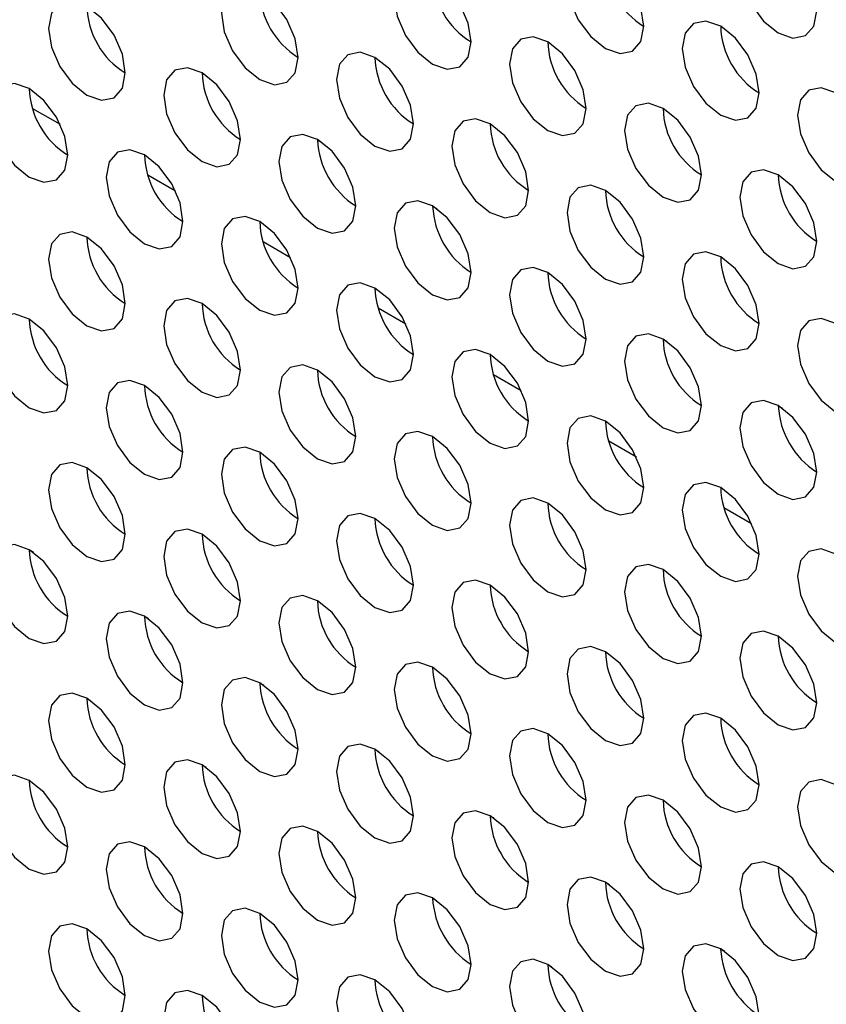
# Paper-space layout 'Sheet2' of a CAD drawing. Header units: millimetres. Extents: x 0 to 1118, y 0 to 864.
# Tile 137 of 232: x 814.32 to 819.27, y 626.2 to 632.24. Entities that reach past the tile are written whole.
import ezdxf

# ---------------------------------------------------------------- set-up
doc = ezdxf.new("R2010")
doc.units = ezdxf.units.MM

psp = doc.layouts.new('Sheet2')

# ---------------------------------------------------------------- linework, layer by layer
at = {"color": 7, "linetype": 'Continuous', "lineweight": 30}
for p, q in [((815.442, 631.9141), (815.4675, 631.8994)), ((814.4016, 631.6981), (814.5709, 631.6004)), ((816.1491, 631.5058), (816.1746, 631.4912)), ((815.1087, 631.2899), (815.278, 631.1922)), ((816.8562, 631.0976), (816.8817, 631.0829)), ((815.8158, 630.8817), (815.9852, 630.784)), ((817.5633, 630.6894), (817.5888, 630.6747)), ((816.5229, 630.4735), (816.6923, 630.3758)), ((818.2704, 630.2812), (818.2959, 630.2665)), ((817.23, 630.0653), (817.3994, 629.9676)), ((818.9776, 629.873), (819.003, 629.8583)), ((817.9372, 629.6571), (818.1065, 629.5594)), ((818.6443, 629.2489), (818.8136, 629.1511)), ((814.4065, 628.9736), (814.3814, 628.9881)), ((815.1136, 628.5654), (815.0885, 628.5799)), ((815.8207, 628.1572), (815.7956, 628.1717)), ((814.7349, 628.0764), (814.7591, 628.0625)), ((816.5278, 627.749), (816.5027, 627.7634)), ((815.442, 627.6682), (815.4662, 627.6543)), ((817.2349, 627.3408), (817.2098, 627.3552)), ((816.1491, 627.26), (816.1733, 627.2461)), ((817.942, 626.9325), (817.9169, 626.947)), ((816.8562, 626.8518), (816.8804, 626.8378)), ((818.6491, 626.5243), (818.624, 626.5388)), ((817.5633, 626.4436), (817.5875, 626.4296))]:
    psp.add_line(p, q, dxfattribs=at)
at = {"color": 7, "linetype": 'Continuous', "lineweight": 30, "flags": 128}
for points in [[(819.2132, 632.2971), (819.1953, 632.4116), (819.1442, 632.5294), (819.0677, 632.6325), (818.9775, 632.7053), (818.8873, 632.7367), (818.8109, 632.7218), (818.7598, 632.663), (818.7418, 632.5692), (818.7598, 632.4547), (818.8109, 632.3369), (818.8873, 632.2337), (818.9775, 632.1609), (819.0677, 632.1296), (819.1442, 632.1444), (819.1953, 632.2032), (819.2132, 632.2971)], [(818.1526, 632.2017), (818.1346, 632.3162), (818.0835, 632.434), (818.0071, 632.5371), (817.9169, 632.6099), (817.8267, 632.6413), (817.7502, 632.6264), (817.6991, 632.5676), (817.6812, 632.4738), (817.6991, 632.3593), (817.7502, 632.2415), (817.8267, 632.1384), (817.9169, 632.0656), (818.0071, 632.0342), (818.0835, 632.0491), (818.1346, 632.1079), (818.1526, 632.2017)], [(817.0919, 632.1063), (817.074, 632.2208), (817.0229, 632.3386), (816.9464, 632.4418), (816.8562, 632.5146), (816.766, 632.5459), (816.6896, 632.5311), (816.6385, 632.4723), (816.6205, 632.3785), (816.6385, 632.2639), (816.6896, 632.1461), (816.766, 632.043), (816.8562, 631.9702), (816.9464, 631.9389), (817.0229, 631.9537), (817.074, 632.0125), (817.0919, 632.1063)], [(816.0313, 632.011), (816.0133, 632.1255), (815.9622, 632.2433), (815.8858, 632.3464), (815.7956, 632.4192), (815.7054, 632.4506), (815.6289, 632.4357), (815.5778, 632.3769), (815.5599, 632.2831), (815.5778, 632.1686), (815.6289, 632.0508), (815.7054, 631.9476), (815.7956, 631.8749), (815.8858, 631.8435), (815.9622, 631.8584), (816.0133, 631.9172), (816.0313, 632.011)], [(814.9706, 631.9156), (814.9527, 632.0301), (814.9016, 632.1479), (814.8251, 632.2511), (814.7349, 632.3238), (814.6447, 632.3552), (814.5682, 632.3403), (814.5171, 632.2815), (814.4992, 632.1877), (814.5171, 632.0732), (814.5682, 631.9554), (814.6447, 631.8523), (814.7349, 631.7795), (814.8251, 631.7481), (814.9016, 631.763), (814.9527, 631.8218), (814.9706, 631.9156)], [(818.8597, 631.7935), (818.8417, 631.908), (818.7907, 632.0258), (818.7142, 632.1289), (818.624, 632.2017), (818.5338, 632.2331), (818.4573, 632.2182), (818.4062, 632.1594), (818.3883, 632.0656), (818.4062, 631.9511), (818.4573, 631.8333), (818.5338, 631.7302), (818.624, 631.6574), (818.7142, 631.626), (818.7907, 631.6409), (818.8417, 631.6997), (818.8597, 631.7935)], [(817.799, 631.6981), (817.7811, 631.8126), (817.73, 631.9304), (817.6535, 632.0336), (817.5633, 632.1064), (817.4731, 632.1377), (817.3967, 632.1229), (817.3456, 632.0641), (817.3276, 631.9703), (817.3456, 631.8557), (817.3967, 631.7379), (817.4731, 631.6348), (817.5633, 631.562), (817.6535, 631.5307), (817.73, 631.5455), (817.7811, 631.6043), (817.799, 631.6981)], [(816.7384, 631.6028), (816.7204, 631.7173), (816.6693, 631.8351), (816.5929, 631.9382), (816.5027, 632.011), (816.4125, 632.0424), (816.336, 632.0275), (816.2849, 631.9687), (816.267, 631.8749), (816.2849, 631.7604), (816.336, 631.6426), (816.4125, 631.5394), (816.5027, 631.4666), (816.5929, 631.4353), (816.6693, 631.4501), (816.7204, 631.509), (816.7384, 631.6028)], [(815.6777, 631.5074), (815.6598, 631.6219), (815.6087, 631.7397), (815.5322, 631.8429), (815.442, 631.9156), (815.3518, 631.947), (815.2753, 631.9321), (815.2242, 631.8733), (815.2063, 631.7795), (815.2242, 631.665), (815.2753, 631.5472), (815.3518, 631.4441), (815.442, 631.3713), (815.5322, 631.3399), (815.6087, 631.3548), (815.6598, 631.4136), (815.6777, 631.5074)], [(814.6171, 631.412), (814.5991, 631.5265), (814.548, 631.6443), (814.4715, 631.7475), (814.3813, 631.8203), (814.2912, 631.8516), (814.2147, 631.8368), (814.1636, 631.778), (814.1456, 631.6842), (814.1636, 631.5697), (814.2147, 631.4519), (814.2912, 631.3487), (814.3813, 631.2759), (814.4715, 631.2446), (814.548, 631.2594), (814.5991, 631.3182), (814.6171, 631.412)], [(819.5668, 631.3853), (819.5489, 631.4998), (819.4978, 631.6176), (819.4213, 631.7207), (819.3311, 631.7935), (819.2409, 631.8249), (819.1644, 631.81), (819.1133, 631.7512), (819.0954, 631.6574), (819.1133, 631.5429), (819.1644, 631.4251), (819.2409, 631.322), (819.3311, 631.2492), (819.4213, 631.2178), (819.4978, 631.2327), (819.5489, 631.2915), (819.5668, 631.3853)], [(818.5061, 631.2899), (818.4882, 631.4044), (818.4371, 631.5222), (818.3606, 631.6254), (818.2704, 631.6982), (818.1802, 631.7295), (818.1038, 631.7147), (818.0527, 631.6559), (818.0347, 631.5621), (818.0527, 631.4475), (818.1038, 631.3297), (818.1802, 631.2266), (818.2704, 631.1538), (818.3606, 631.1225), (818.4371, 631.1373), (818.4882, 631.1961), (818.5061, 631.2899)], [(817.4455, 631.1946), (817.4275, 631.3091), (817.3764, 631.4269), (817.3, 631.53), (817.2098, 631.6028), (817.1196, 631.6342), (817.0431, 631.6193), (816.992, 631.5605), (816.9741, 631.4667), (816.992, 631.3522), (817.0431, 631.2344), (817.1196, 631.1312), (817.2098, 631.0584), (817.3, 631.0271), (817.3764, 631.0419), (817.4275, 631.1008), (817.4455, 631.1946)], [(816.3848, 631.0992), (816.3669, 631.2137), (816.3158, 631.3315), (816.2393, 631.4347), (816.1491, 631.5074), (816.0589, 631.5388), (815.9825, 631.5239), (815.9314, 631.4651), (815.9134, 631.3713), (815.9314, 631.2568), (815.9825, 631.139), (816.0589, 631.0359), (816.1491, 630.9631), (816.2393, 630.9317), (816.3158, 630.9466), (816.3669, 631.0054), (816.3848, 631.0992)], [(815.3242, 631.0038), (815.3062, 631.1183), (815.2551, 631.2361), (815.1787, 631.3393), (815.0885, 631.4121), (814.9983, 631.4434), (814.9218, 631.4286), (814.8707, 631.3698), (814.8528, 631.276), (814.8707, 631.1615), (814.9218, 631.0437), (814.9983, 630.9405), (815.0885, 630.8677), (815.1787, 630.8364), (815.2551, 630.8512), (815.3062, 630.91), (815.3242, 631.0038)], [(819.2132, 630.8817), (819.1953, 630.9962), (819.1442, 631.114), (819.0677, 631.2172), (818.9775, 631.29), (818.8873, 631.3213), (818.8109, 631.3065), (818.7598, 631.2476), (818.7418, 631.1539), (818.7598, 631.0393), (818.8109, 630.9215), (818.8873, 630.8184), (818.9775, 630.7456), (819.0677, 630.7142), (819.1442, 630.7291), (819.1953, 630.7879), (819.2132, 630.8817)], [(818.1526, 630.7864), (818.1346, 630.9009), (818.0835, 631.0187), (818.0071, 631.1218), (817.9169, 631.1946), (817.8267, 631.226), (817.7502, 631.2111), (817.6991, 631.1523), (817.6812, 631.0585), (817.6991, 630.944), (817.7502, 630.8262), (817.8267, 630.723), (817.9169, 630.6502), (818.0071, 630.6189), (818.0835, 630.6337), (818.1346, 630.6925), (818.1526, 630.7864)], [(817.0919, 630.691), (817.074, 630.8055), (817.0229, 630.9233), (816.9464, 631.0264), (816.8562, 631.0992), (816.766, 631.1306), (816.6896, 631.1157), (816.6385, 631.0569), (816.6205, 630.9631), (816.6385, 630.8486), (816.6896, 630.7308), (816.766, 630.6277), (816.8562, 630.5549), (816.9464, 630.5235), (817.0229, 630.5384), (817.074, 630.5972), (817.0919, 630.691)], [(816.0313, 630.5956), (816.0133, 630.7101), (815.9622, 630.8279), (815.8858, 630.9311), (815.7956, 631.0039), (815.7054, 631.0352), (815.6289, 631.0204), (815.5778, 630.9616), (815.5599, 630.8678), (815.5778, 630.7532), (815.6289, 630.6354), (815.7054, 630.5323), (815.7956, 630.4595), (815.8858, 630.4282), (815.9622, 630.443), (816.0133, 630.5018), (816.0313, 630.5956)], [(814.9706, 630.5003), (814.9527, 630.6148), (814.9016, 630.7326), (814.8251, 630.8357), (814.7349, 630.9085), (814.6447, 630.9399), (814.5682, 630.925), (814.5171, 630.8662), (814.4992, 630.7724), (814.5171, 630.6579), (814.5682, 630.5401), (814.6447, 630.4369), (814.7349, 630.3642), (814.8251, 630.3328), (814.9016, 630.3477), (814.9527, 630.4065), (814.9706, 630.5003)], [(818.8597, 630.3781), (818.8417, 630.4927), (818.7907, 630.6105), (818.7142, 630.7136), (818.624, 630.7864), (818.5338, 630.8177), (818.4573, 630.8029), (818.4062, 630.7441), (818.3883, 630.6503), (818.4062, 630.5358), (818.4573, 630.418), (818.5338, 630.3148), (818.624, 630.242), (818.7142, 630.2107), (818.7907, 630.2255), (818.8417, 630.2843), (818.8597, 630.3781)], [(817.799, 630.2828), (817.7811, 630.3973), (817.73, 630.5151), (817.6535, 630.6182), (817.5633, 630.691), (817.4731, 630.7224), (817.3967, 630.7075), (817.3456, 630.6487), (817.3276, 630.5549), (817.3456, 630.4404), (817.3967, 630.3226), (817.4731, 630.2195), (817.5633, 630.1467), (817.6535, 630.1153), (817.73, 630.1302), (817.7811, 630.189), (817.799, 630.2828)], [(816.7384, 630.1874), (816.7204, 630.3019), (816.6693, 630.4197), (816.5929, 630.5229), (816.5027, 630.5957), (816.4125, 630.627), (816.336, 630.6122), (816.2849, 630.5534), (816.267, 630.4596), (816.2849, 630.345), (816.336, 630.2272), (816.4125, 630.1241), (816.5027, 630.0513), (816.5929, 630.02), (816.6693, 630.0348), (816.7204, 630.0936), (816.7384, 630.1874)], [(815.6777, 630.0921), (815.6598, 630.2066), (815.6087, 630.3244), (815.5322, 630.4275), (815.442, 630.5003), (815.3518, 630.5317), (815.2753, 630.5168), (815.2242, 630.458), (815.2063, 630.3642), (815.2242, 630.2497), (815.2753, 630.1319), (815.3518, 630.0287), (815.442, 629.956), (815.5322, 629.9246), (815.6087, 629.9395), (815.6598, 629.9983), (815.6777, 630.0921)], [(814.6171, 629.9967), (814.5991, 630.1112), (814.548, 630.229), (814.4715, 630.3322), (814.3813, 630.4049), (814.2912, 630.4363), (814.2147, 630.4214), (814.1636, 630.3626), (814.1456, 630.2688), (814.1636, 630.1543), (814.2147, 630.0365), (814.2912, 629.9334), (814.3813, 629.8606), (814.4715, 629.8292), (814.548, 629.8441), (814.5991, 629.9029), (814.6171, 629.9967)], [(819.5668, 629.9699), (819.5489, 630.0845), (819.4978, 630.2023), (819.4213, 630.3054), (819.3311, 630.3782), (819.2409, 630.4095), (819.1644, 630.3947), (819.1133, 630.3359), (819.0954, 630.2421), (819.1133, 630.1276), (819.1644, 630.0098), (819.2409, 629.9066), (819.3311, 629.8338), (819.4213, 629.8025), (819.4978, 629.8173), (819.5489, 629.8761), (819.5668, 629.9699)], [(818.5061, 629.8746), (818.4882, 629.9891), (818.4371, 630.1069), (818.3606, 630.21), (818.2704, 630.2828), (818.1802, 630.3142), (818.1038, 630.2993), (818.0527, 630.2405), (818.0347, 630.1467), (818.0527, 630.0322), (818.1038, 629.9144), (818.1802, 629.8113), (818.2704, 629.7385), (818.3606, 629.7071), (818.4371, 629.722), (818.4882, 629.7808), (818.5061, 629.8746)], [(817.4455, 629.7792), (817.4275, 629.8937), (817.3764, 630.0115), (817.3, 630.1147), (817.2098, 630.1875), (817.1196, 630.2188), (817.0431, 630.204), (816.992, 630.1452), (816.9741, 630.0514), (816.992, 629.9368), (817.0431, 629.819), (817.1196, 629.7159), (817.2098, 629.6431), (817.3, 629.6118), (817.3764, 629.6266), (817.4275, 629.6854), (817.4455, 629.7792)], [(816.3848, 629.6839), (816.3669, 629.7984), (816.3158, 629.9162), (816.2393, 630.0193), (816.1491, 630.0921), (816.0589, 630.1235), (815.9825, 630.1086), (815.9314, 630.0498), (815.9134, 629.956), (815.9314, 629.8415), (815.9825, 629.7237), (816.0589, 629.6205), (816.1491, 629.5477), (816.2393, 629.5164), (816.3158, 629.5312), (816.3669, 629.5901), (816.3848, 629.6839)], [(815.3242, 629.5885), (815.3062, 629.703), (815.2551, 629.8208), (815.1787, 629.924), (815.0885, 629.9967), (814.9983, 630.0281), (814.9218, 630.0132), (814.8707, 629.9544), (814.8528, 629.8606), (814.8707, 629.7461), (814.9218, 629.6283), (814.9983, 629.5252), (815.0885, 629.4524), (815.1787, 629.421), (815.2551, 629.4359), (815.3062, 629.4947), (815.3242, 629.5885)], [(819.2132, 629.4664), (819.1953, 629.5809), (819.1442, 629.6987), (819.0677, 629.8018), (818.9775, 629.8746), (818.8873, 629.906), (818.8109, 629.8911), (818.7598, 629.8323), (818.7418, 629.7385), (818.7598, 629.624), (818.8109, 629.5062), (818.8873, 629.4031), (818.9775, 629.3303), (819.0677, 629.2989), (819.1442, 629.3138), (819.1953, 629.3726), (819.2132, 629.4664)], [(818.1526, 629.371), (818.1346, 629.4855), (818.0835, 629.6033), (818.0071, 629.7065), (817.9169, 629.7793), (817.8267, 629.8106), (817.7502, 629.7958), (817.6991, 629.7369), (817.6812, 629.6431), (817.6991, 629.5286), (817.7502, 629.4108), (817.8267, 629.3077), (817.9169, 629.2349), (818.0071, 629.2035), (818.0835, 629.2184), (818.1346, 629.2772), (818.1526, 629.371)], [(817.0919, 629.2757), (817.074, 629.3902), (817.0229, 629.508), (816.9464, 629.6111), (816.8562, 629.6839), (816.766, 629.7153), (816.6896, 629.7004), (816.6385, 629.6416), (816.6205, 629.5478), (816.6385, 629.4333), (816.6896, 629.3155), (816.766, 629.2123), (816.8562, 629.1395), (816.9464, 629.1082), (817.0229, 629.123), (817.074, 629.1819), (817.0919, 629.2757)], [(816.0313, 629.1803), (816.0133, 629.2948), (815.9622, 629.4126), (815.8858, 629.5157), (815.7956, 629.5885), (815.7054, 629.6199), (815.6289, 629.605), (815.5778, 629.5462), (815.5599, 629.4524), (815.5778, 629.3379), (815.6289, 629.2201), (815.7054, 629.117), (815.7956, 629.0442), (815.8858, 629.0128), (815.9622, 629.0277), (816.0133, 629.0865), (816.0313, 629.1803)], [(814.9706, 629.0849), (814.9527, 629.1994), (814.9016, 629.3172), (814.8251, 629.4204), (814.7349, 629.4932), (814.6447, 629.5245), (814.5682, 629.5097), (814.5171, 629.4509), (814.4992, 629.3571), (814.5171, 629.2425), (814.5682, 629.1247), (814.6447, 629.0216), (814.7349, 628.9488), (814.8251, 628.9175), (814.9016, 628.9323), (814.9527, 628.9911), (814.9706, 629.0849)], [(818.8597, 628.9628), (818.8417, 629.0773), (818.7907, 629.1951), (818.7142, 629.2983), (818.624, 629.3711), (818.5338, 629.4024), (818.4573, 629.3876), (818.4062, 629.3287), (818.3883, 629.2349), (818.4062, 629.1204), (818.4573, 629.0026), (818.5338, 628.8995), (818.624, 628.8267), (818.7142, 628.7953), (818.7907, 628.8102), (818.8417, 628.869), (818.8597, 628.9628)], [(817.799, 628.8674), (817.7811, 628.982), (817.73, 629.0998), (817.6535, 629.2029), (817.5633, 629.2757), (817.4731, 629.3071), (817.3967, 629.2922), (817.3456, 629.2334), (817.3276, 629.1396), (817.3456, 629.0251), (817.3967, 628.9073), (817.4731, 628.8041), (817.5633, 628.7313), (817.6535, 628.7), (817.73, 628.7148), (817.7811, 628.7736), (817.799, 628.8674)], [(816.7384, 628.7721), (816.7204, 628.8866), (816.6693, 629.0044), (816.5929, 629.1075), (816.5027, 629.1803), (816.4125, 629.2117), (816.336, 629.1968), (816.2849, 629.138), (816.267, 629.0442), (816.2849, 628.9297), (816.336, 628.8119), (816.4125, 628.7088), (816.5027, 628.636), (816.5929, 628.6046), (816.6693, 628.6195), (816.7204, 628.6783), (816.7384, 628.7721)], [(815.6777, 628.6767), (815.6598, 628.7912), (815.6087, 628.909), (815.5322, 629.0122), (815.442, 629.085), (815.3518, 629.1163), (815.2753, 629.1015), (815.2242, 629.0427), (815.2063, 628.9489), (815.2242, 628.8343), (815.2753, 628.7165), (815.3518, 628.6134), (815.442, 628.5406), (815.5322, 628.5093), (815.6087, 628.5241), (815.6598, 628.5829), (815.6777, 628.6767)], [(814.6171, 628.5814), (814.5991, 628.6959), (814.548, 628.8137), (814.4715, 628.9168), (814.3813, 628.9896), (814.2912, 629.021), (814.2147, 629.0061), (814.1636, 628.9473), (814.1456, 628.8535), (814.1636, 628.739), (814.2147, 628.6212), (814.2912, 628.518), (814.3813, 628.4452), (814.4715, 628.4139), (814.548, 628.4288), (814.5991, 628.4876), (814.6171, 628.5814)], [(819.5668, 628.5546), (819.5489, 628.6691), (819.4978, 628.7869), (819.4213, 628.8901), (819.3311, 628.9629), (819.2409, 628.9942), (819.1644, 628.9794), (819.1133, 628.9205), (819.0954, 628.8267), (819.1133, 628.7122), (819.1644, 628.5944), (819.2409, 628.4913), (819.3311, 628.4185), (819.4213, 628.3871), (819.4978, 628.402), (819.5489, 628.4608), (819.5668, 628.5546)], [(818.5061, 628.4592), (818.4882, 628.5738), (818.4371, 628.6916), (818.3606, 628.7947), (818.2704, 628.8675), (818.1802, 628.8988), (818.1038, 628.884), (818.0527, 628.8252), (818.0347, 628.7314), (818.0527, 628.6169), (818.1038, 628.4991), (818.1802, 628.3959), (818.2704, 628.3231), (818.3606, 628.2918), (818.4371, 628.3066), (818.4882, 628.3654), (818.5061, 628.4592)], [(817.4455, 628.3639), (817.4275, 628.4784), (817.3764, 628.5962), (817.3, 628.6993), (817.2098, 628.7721), (817.1196, 628.8035), (817.0431, 628.7886), (816.992, 628.7298), (816.9741, 628.636), (816.992, 628.5215), (817.0431, 628.4037), (817.1196, 628.3006), (817.2098, 628.2278), (817.3, 628.1964), (817.3764, 628.2113), (817.4275, 628.2701), (817.4455, 628.3639)], [(816.3848, 628.2685), (816.3669, 628.383), (816.3158, 628.5008), (816.2393, 628.604), (816.1491, 628.6768), (816.0589, 628.7081), (815.9825, 628.6933), (815.9314, 628.6345), (815.9134, 628.5407), (815.9314, 628.4261), (815.9825, 628.3083), (816.0589, 628.2052), (816.1491, 628.1324), (816.2393, 628.1011), (816.3158, 628.1159), (816.3669, 628.1747), (816.3848, 628.2685)], [(815.3242, 628.1732), (815.3062, 628.2877), (815.2551, 628.4055), (815.1787, 628.5086), (815.0885, 628.5814), (814.9983, 628.6128), (814.9218, 628.5979), (814.8707, 628.5391), (814.8528, 628.4453), (814.8707, 628.3308), (814.9218, 628.213), (814.9983, 628.1098), (815.0885, 628.037), (815.1787, 628.0057), (815.2551, 628.0205), (815.3062, 628.0794), (815.3242, 628.1732)], [(819.2132, 628.051), (819.1953, 628.1656), (819.1442, 628.2834), (819.0677, 628.3865), (818.9775, 628.4593), (818.8873, 628.4906), (818.8109, 628.4758), (818.7598, 628.417), (818.7418, 628.3232), (818.7598, 628.2087), (818.8109, 628.0909), (818.8873, 627.9877), (818.9775, 627.9149), (819.0677, 627.8836), (819.1442, 627.8984), (819.1953, 627.9572), (819.2132, 628.051)], [(818.1526, 627.9557), (818.1346, 628.0702), (818.0835, 628.188), (818.0071, 628.2911), (817.9169, 628.3639), (817.8267, 628.3953), (817.7502, 628.3804), (817.6991, 628.3216), (817.6812, 628.2278), (817.6991, 628.1133), (817.7502, 627.9955), (817.8267, 627.8924), (817.9169, 627.8196), (818.0071, 627.7882), (818.0835, 627.8031), (818.1346, 627.8619), (818.1526, 627.9557)], [(817.0919, 627.8603), (817.074, 627.9748), (817.0229, 628.0926), (816.9464, 628.1958), (816.8562, 628.2686), (816.766, 628.2999), (816.6896, 628.2851), (816.6385, 628.2263), (816.6205, 628.1325), (816.6385, 628.0179), (816.6896, 627.9001), (816.766, 627.797), (816.8562, 627.7242), (816.9464, 627.6928), (817.0229, 627.7077), (817.074, 627.7665), (817.0919, 627.8603)], [(816.0313, 627.765), (816.0133, 627.8795), (815.9622, 627.9973), (815.8858, 628.1004), (815.7956, 628.1732), (815.7054, 628.2046), (815.6289, 628.1897), (815.5778, 628.1309), (815.5599, 628.0371), (815.5778, 627.9226), (815.6289, 627.8048), (815.7054, 627.7016), (815.7956, 627.6288), (815.8858, 627.5975), (815.9622, 627.6123), (816.0133, 627.6712), (816.0313, 627.765)], [(814.9706, 627.6696), (814.9527, 627.7841), (814.9016, 627.9019), (814.8251, 628.005), (814.7349, 628.0778), (814.6447, 628.1092), (814.5682, 628.0943), (814.5171, 628.0355), (814.4992, 627.9417), (814.5171, 627.8272), (814.5682, 627.7094), (814.6447, 627.6063), (814.7349, 627.5335), (814.8251, 627.5021), (814.9016, 627.517), (814.9527, 627.5758), (814.9706, 627.6696)], [(818.8597, 627.5475), (818.8417, 627.662), (818.7907, 627.7798), (818.7142, 627.8829), (818.624, 627.9557), (818.5338, 627.9871), (818.4573, 627.9722), (818.4062, 627.9134), (818.3883, 627.8196), (818.4062, 627.7051), (818.4573, 627.5873), (818.5338, 627.4842), (818.624, 627.4114), (818.7142, 627.38), (818.7907, 627.3949), (818.8417, 627.4537), (818.8597, 627.5475)], [(817.799, 627.4521), (817.7811, 627.5666), (817.73, 627.6844), (817.6535, 627.7876), (817.5633, 627.8604), (817.4731, 627.8917), (817.3967, 627.8768), (817.3456, 627.818), (817.3276, 627.7242), (817.3456, 627.6097), (817.3967, 627.4919), (817.4731, 627.3888), (817.5633, 627.316), (817.6535, 627.2846), (817.73, 627.2995), (817.7811, 627.3583), (817.799, 627.4521)], [(816.7384, 627.3567), (816.7204, 627.4713), (816.6693, 627.5891), (816.5929, 627.6922), (816.5027, 627.765), (816.4125, 627.7963), (816.336, 627.7815), (816.2849, 627.7227), (816.267, 627.6289), (816.2849, 627.5144), (816.336, 627.3966), (816.4125, 627.2934), (816.5027, 627.2206), (816.5929, 627.1893), (816.6693, 627.2041), (816.7204, 627.2629), (816.7384, 627.3567)], [(815.6777, 627.2614), (815.6598, 627.3759), (815.6087, 627.4937), (815.5322, 627.5968), (815.442, 627.6696), (815.3518, 627.701), (815.2753, 627.6861), (815.2242, 627.6273), (815.2063, 627.5335), (815.2242, 627.419), (815.2753, 627.3012), (815.3518, 627.1981), (815.442, 627.1253), (815.5322, 627.0939), (815.6087, 627.1088), (815.6598, 627.1676), (815.6777, 627.2614)], [(814.6171, 627.166), (814.5991, 627.2805), (814.548, 627.3983), (814.4715, 627.5015), (814.3813, 627.5743), (814.2912, 627.6056), (814.2147, 627.5908), (814.1636, 627.532), (814.1456, 627.4382), (814.1636, 627.3236), (814.2147, 627.2058), (814.2912, 627.1027), (814.3813, 627.0299), (814.4715, 626.9986), (814.548, 627.0134), (814.5991, 627.0722), (814.6171, 627.166)], [(819.5668, 627.1393), (819.5489, 627.2538), (819.4978, 627.3716), (819.4213, 627.4747), (819.3311, 627.5475), (819.2409, 627.5789), (819.1644, 627.564), (819.1133, 627.5052), (819.0954, 627.4114), (819.1133, 627.2969), (819.1644, 627.1791), (819.2409, 627.0759), (819.3311, 627.0032), (819.4213, 626.9718), (819.4978, 626.9867), (819.5489, 627.0455), (819.5668, 627.1393)], [(818.5061, 627.0439), (818.4882, 627.1584), (818.4371, 627.2762), (818.3606, 627.3794), (818.2704, 627.4522), (818.1802, 627.4835), (818.1038, 627.4686), (818.0527, 627.4098), (818.0347, 627.316), (818.0527, 627.2015), (818.1038, 627.0837), (818.1802, 626.9806), (818.2704, 626.9078), (818.3606, 626.8764), (818.4371, 626.8913), (818.4882, 626.9501), (818.5061, 627.0439)], [(817.4455, 626.9485), (817.4275, 627.0631), (817.3764, 627.1809), (817.3, 627.284), (817.2098, 627.3568), (817.1196, 627.3881), (817.0431, 627.3733), (816.992, 627.3145), (816.9741, 627.2207), (816.992, 627.1062), (817.0431, 626.9884), (817.1196, 626.8852), (817.2098, 626.8124), (817.3, 626.7811), (817.3764, 626.7959), (817.4275, 626.8547), (817.4455, 626.9485)], [(816.3848, 626.8532), (816.3669, 626.9677), (816.3158, 627.0855), (816.2393, 627.1886), (816.1491, 627.2614), (816.0589, 627.2928), (815.9825, 627.2779), (815.9314, 627.2191), (815.9134, 627.1253), (815.9314, 627.0108), (815.9825, 626.893), (816.0589, 626.7899), (816.1491, 626.7171), (816.2393, 626.6857), (816.3158, 626.7006), (816.3669, 626.7594), (816.3848, 626.8532)], [(815.3242, 626.7578), (815.3062, 626.8723), (815.2551, 626.9901), (815.1787, 627.0933), (815.0885, 627.1661), (814.9983, 627.1974), (814.9218, 627.1826), (814.8707, 627.1238), (814.8528, 627.03), (814.8707, 626.9154), (814.9218, 626.7976), (814.9983, 626.6945), (815.0885, 626.6217), (815.1787, 626.5904), (815.2551, 626.6052), (815.3062, 626.664), (815.3242, 626.7578)], [(819.2132, 626.6357), (819.1953, 626.7502), (819.1442, 626.868), (819.0677, 626.9712), (818.9775, 627.0439), (818.8873, 627.0753), (818.8109, 627.0604), (818.7598, 627.0016), (818.7418, 626.9078), (818.7598, 626.7933), (818.8109, 626.6755), (818.8873, 626.5724), (818.9775, 626.4996), (819.0677, 626.4682), (819.1442, 626.4831), (819.1953, 626.5419), (819.2132, 626.6357)], [(818.1526, 626.5403), (818.1346, 626.6549), (818.0835, 626.7727), (818.0071, 626.8758), (817.9169, 626.9486), (817.8267, 626.9799), (817.7502, 626.9651), (817.6991, 626.9063), (817.6812, 626.8125), (817.6991, 626.698), (817.7502, 626.5802), (817.8267, 626.477), (817.9169, 626.4042), (818.0071, 626.3729), (818.0835, 626.3877), (818.1346, 626.4465), (818.1526, 626.5403)], [(817.0919, 626.445), (817.074, 626.5595), (817.0229, 626.6773), (816.9464, 626.7804), (816.8562, 626.8532), (816.766, 626.8846), (816.6896, 626.8697), (816.6385, 626.8109), (816.6205, 626.7171), (816.6385, 626.6026), (816.6896, 626.4848), (816.766, 626.3817), (816.8562, 626.3089), (816.9464, 626.2775), (817.0229, 626.2924), (817.074, 626.3512), (817.0919, 626.445)], [(816.0313, 626.3496), (816.0133, 626.4641), (815.9622, 626.5819), (815.8858, 626.6851), (815.7956, 626.7579), (815.7054, 626.7892), (815.6289, 626.7744), (815.5778, 626.7156), (815.5599, 626.6217), (815.5778, 626.5072), (815.6289, 626.3894), (815.7054, 626.2863), (815.7956, 626.2135), (815.8858, 626.1821), (815.9622, 626.197), (816.0133, 626.2558), (816.0313, 626.3496)], [(814.9706, 626.2543), (814.9527, 626.3688), (814.9016, 626.4866), (814.8251, 626.5897), (814.7349, 626.6625), (814.6447, 626.6939), (814.5682, 626.679), (814.5171, 626.6202), (814.4992, 626.5264), (814.5171, 626.4119), (814.5682, 626.2941), (814.6447, 626.1909), (814.7349, 626.1181), (814.8251, 626.0868), (814.9016, 626.1016), (814.9527, 626.1605), (814.9706, 626.2543)], [(818.8597, 626.1321), (818.8417, 626.2467), (818.7907, 626.3644), (818.7142, 626.4676), (818.624, 626.5404), (818.5338, 626.5717), (818.4573, 626.5569), (818.4062, 626.4981), (818.3883, 626.4043), (818.4062, 626.2898), (818.4573, 626.172), (818.5338, 626.0688), (818.624, 625.996), (818.7142, 625.9647), (818.7907, 625.9795), (818.8417, 626.0383), (818.8597, 626.1321)], [(817.799, 626.0368), (817.7811, 626.1513), (817.73, 626.2691), (817.6535, 626.3722), (817.5633, 626.445), (817.4731, 626.4764), (817.3967, 626.4615), (817.3456, 626.4027), (817.3276, 626.3089), (817.3456, 626.1944), (817.3967, 626.0766), (817.4731, 625.9735), (817.5633, 625.9007), (817.6535, 625.8693), (817.73, 625.8842), (817.7811, 625.943), (817.799, 626.0368)], [(816.7384, 625.9414), (816.7204, 626.0559), (816.6693, 626.1737), (816.5929, 626.2769), (816.5027, 626.3497), (816.4125, 626.381), (816.336, 626.3662), (816.2849, 626.3073), (816.267, 626.2135), (816.2849, 626.099), (816.336, 625.9812), (816.4125, 625.8781), (816.5027, 625.8053), (816.5929, 625.7739), (816.6693, 625.7888), (816.7204, 625.8476), (816.7384, 625.9414)], [(815.6777, 625.846), (815.6598, 625.9606), (815.6087, 626.0784), (815.5322, 626.1815), (815.442, 626.2543), (815.3518, 626.2856), (815.2753, 626.2708), (815.2242, 626.212), (815.2063, 626.1182), (815.2242, 626.0037), (815.2753, 625.8859), (815.3518, 625.7827), (815.442, 625.7099), (815.5322, 625.6786), (815.6087, 625.6934), (815.6598, 625.7522), (815.6777, 625.846)]]:
    psp.add_lwpolyline(points, dxfattribs=at)
at = {"color": 7, "linetype": 'Continuous', "lineweight": 30}
for centre, radius, start, end in [((818.4124, 632.6238), 0.4957, 181.60251, 238.39256), ((817.3517, 632.5284), 0.4957, 181.60251, 238.39256), ((816.291, 632.4331), 0.4957, 181.60125, 238.39332), ((815.2304, 632.3377), 0.4957, 181.60125, 238.39332), ((819.1195, 632.2156), 0.4957, 181.60081, 238.39327), ((818.0588, 632.1202), 0.4957, 181.60081, 238.39327), ((816.9981, 632.0249), 0.4957, 181.60174, 238.39284), ((815.9375, 631.9295), 0.4957, 181.60174, 238.39284), ((814.8768, 631.8341), 0.4957, 181.60166, 238.39292), ((818.7659, 631.712), 0.4957, 181.60124, 238.39383), ((817.7053, 631.6167), 0.4957, 181.60169, 238.39388), ((816.6611, 631.5309), 0.5126, 182.80436, 237.38399), ((815.5839, 631.4259), 0.4957, 181.60161, 238.39395), ((819.473, 631.3038), 0.4957, 181.60251, 238.39256), ((818.4124, 631.2085), 0.4957, 181.60295, 238.39261), ((817.3683, 631.1227), 0.5126, 182.80556, 237.38279), ((816.291, 631.0177), 0.4957, 181.60118, 238.3934), ((815.2304, 630.9224), 0.4957, 181.60118, 238.3934), ((819.1195, 630.8002), 0.4957, 181.60125, 238.39332), ((818.0588, 630.7049), 0.4957, 181.60125, 238.39332), ((816.9981, 630.6095), 0.4957, 181.60166, 238.39292), ((815.9375, 630.5142), 0.4957, 181.60166, 238.39292), ((814.8768, 630.4188), 0.4957, 181.60166, 238.39292), ((818.7659, 630.2967), 0.4957, 181.60169, 238.39388), ((817.7053, 630.2013), 0.4957, 181.60161, 238.39395), ((816.6446, 630.106), 0.4957, 181.60161, 238.39395), ((815.5839, 630.0106), 0.4957, 181.60161, 238.39395), ((819.4896, 629.8981), 0.5126, 182.80556, 237.38279), ((818.4124, 629.7931), 0.4957, 181.60288, 238.39268), ((817.3517, 629.6978), 0.4957, 181.60288, 238.39268), ((816.291, 629.6024), 0.4957, 181.60118, 238.3934), ((815.2304, 629.507), 0.4957, 181.60169, 238.3924), ((819.1195, 629.3849), 0.4957, 181.60118, 238.3934), ((818.0588, 629.2895), 0.4957, 181.60118, 238.3934), ((816.9981, 629.1942), 0.4957, 181.60166, 238.39292), ((815.9375, 629.0988), 0.4957, 181.60217, 238.39192), ((814.8768, 629.0035), 0.4957, 181.60217, 238.39192), ((818.7659, 628.8813), 0.4957, 181.60161, 238.39395), ((817.7053, 628.786), 0.4957, 181.60161, 238.39395), ((816.6446, 628.6906), 0.4957, 181.60212, 238.39295), ((815.5839, 628.5953), 0.4957, 181.60212, 238.39295), ((819.473, 628.4732), 0.4957, 181.60288, 238.39268), ((818.4124, 628.3778), 0.4957, 181.60288, 238.39268), ((817.3517, 628.2824), 0.4957, 181.60339, 238.39168), ((816.3076, 628.1967), 0.5126, 182.80087, 237.38203), ((815.2304, 628.0917), 0.4957, 181.60169, 238.3924), ((819.1195, 627.9696), 0.4957, 181.60118, 238.3934), ((818.0588, 627.8742), 0.4957, 181.60169, 238.3924), ((816.9982, 627.7789), 0.4957, 181.60217, 238.39192), ((815.9375, 627.6835), 0.4957, 181.60217, 238.39192), ((814.8768, 627.5881), 0.4957, 181.60217, 238.39192), ((818.7659, 627.466), 0.4957, 181.60212, 238.39295), ((817.7053, 627.3706), 0.4957, 181.60212, 238.39295), ((816.6611, 627.2849), 0.5126, 182.78428, 237.38425), ((815.5839, 627.1799), 0.4957, 181.60212, 238.39295), ((819.4731, 627.0578), 0.4957, 181.60339, 238.39168), ((818.4124, 626.9625), 0.4957, 181.60339, 238.39168), ((817.3682, 626.8767), 0.5126, 182.78548, 237.38305), ((816.2911, 626.7717), 0.4957, 181.60169, 238.3924), ((815.2304, 626.6764), 0.4957, 181.60169, 238.3924), ((819.136, 626.5639), 0.5127, 182.80151, 237.38139), ((818.0588, 626.4589), 0.4957, 181.60169, 238.3924), ((816.9982, 626.3635), 0.4957, 181.60217, 238.39192), ((815.9375, 626.2682), 0.4957, 181.60217, 238.39192)]:
    psp.add_arc(centre, radius, start, end, dxfattribs=at)

doc.saveas('drawing.dxf')
